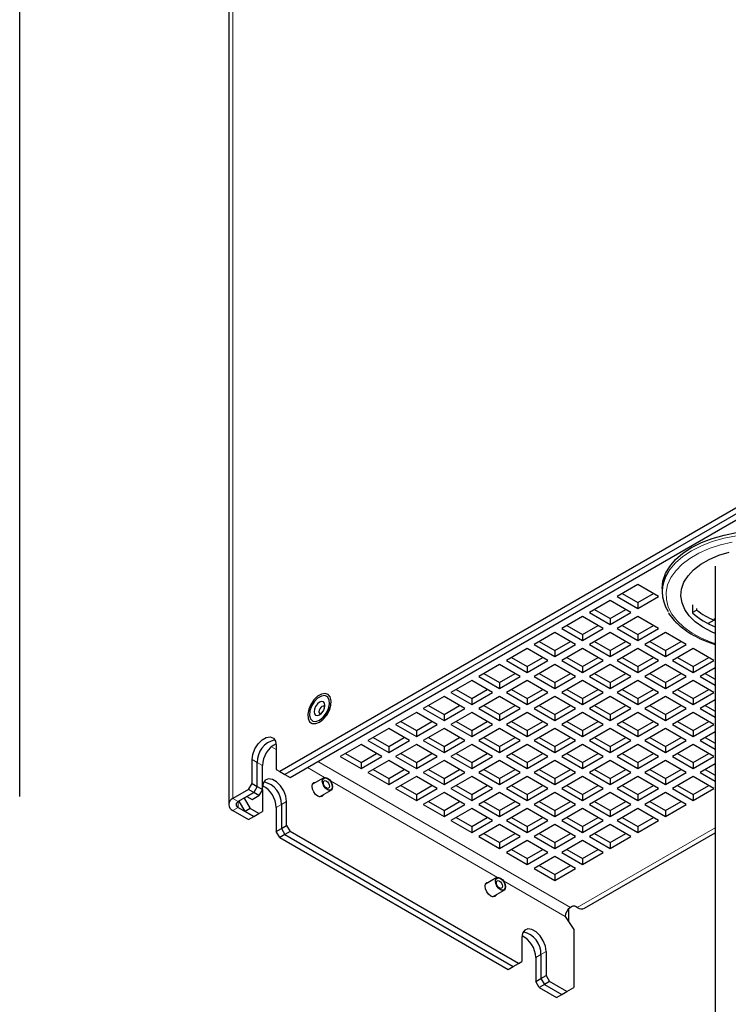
# Model space of a CAD drawing. Header units: millimetres. Extents: x 5 to 418, y 2 to 292.
# Tile 18 of 22: x 306 to 345, y 100 to 154. Entities that reach past the tile are written whole.
import ezdxf

# ---------------------------------------------------------------- set-up
doc = ezdxf.new("R2010")
doc.units = ezdxf.units.MM

msp = doc.modelspace()

# ---------------------------------------------------------------- linework, layer by layer
at = {"color": 7, "linetype": 'Continuous', "lineweight": 25}
for p, q in [((306.0265, 111.2956), (306.0265, 204.9256)), ((317.4166, 204.4843), (317.4166, 110.8543)), ((356.2118, 133.4416), (320.1965, 112.6504)), ((356.4946, 133.2783), (320.4793, 112.4871)), ((320.7622, 112.3239), (356.7775, 133.1151)), ((343.9244, 123.8414), (343.9244, 96.1122)), ((339.7126, 122.829), (338.5813, 122.1759)), ((340.844, 122.1759), (339.7126, 122.829)), ((338.8642, 122.3392), (339.7126, 121.8494)), ((339.7126, 121.8494), (340.5611, 122.3392)), ((341.0342, 122.6113), (341.0342, 122.4371)), ((338.2041, 121.9582), (337.0728, 121.3051)), ((339.3355, 121.3051), (338.2041, 121.9582)), ((338.5813, 122.1759), (339.7126, 121.5228)), ((339.7126, 121.5228), (340.844, 122.1759)), ((339.7126, 121.8494), (339.7126, 121.5228)), ((342.699, 121.7229), (342.699, 121.2874)), ((337.0728, 121.3051), (338.2041, 120.6519)), ((337.3557, 121.4684), (338.2041, 120.9785)), ((338.2041, 120.9785), (339.0526, 121.4684)), ((338.2041, 120.6519), (339.3355, 121.3051)), ((342.9255, 121.44), (342.699, 121.3092)), ((342.9255, 121.44), (342.9255, 121.5271)), ((336.6957, 121.0873), (335.5643, 120.4342)), ((337.827, 120.4342), (336.6957, 121.0873)), ((338.2041, 120.9785), (338.2041, 120.6519)), ((339.7126, 121.0873), (338.5813, 120.4342)), ((340.844, 120.4342), (339.7126, 121.0873)), ((343.8683, 120.8957), (343.5356, 120.7036)), ((343.8683, 120.9828), (343.8683, 120.8957)), ((335.1872, 120.2165), (334.0558, 119.5634)), ((336.3185, 119.5634), (335.1872, 120.2165)), ((335.5643, 120.4342), (336.6957, 119.7811)), ((335.8472, 120.5975), (336.6957, 120.1077)), ((336.6957, 120.1077), (337.5441, 120.5975)), ((336.6957, 119.7811), (337.827, 120.4342)), ((336.6957, 120.1077), (336.6957, 119.7811)), ((338.2041, 120.2165), (337.0728, 119.5634)), ((339.3355, 119.5634), (338.2041, 120.2165)), ((338.5813, 120.4342), (339.7126, 119.7811)), ((338.8642, 120.5975), (339.7126, 120.1077)), ((339.7126, 120.1077), (340.5611, 120.5975)), ((339.7126, 119.7811), (340.844, 120.4342)), ((339.7126, 120.1077), (339.7126, 119.7811)), ((341.2211, 120.2165), (340.0898, 119.5634)), ((342.3525, 119.5634), (341.2211, 120.2165)), ((334.0558, 119.5634), (335.1872, 118.9103)), ((334.3387, 119.7267), (335.1872, 119.2369)), ((335.1872, 119.2369), (336.0356, 119.7267)), ((335.1872, 118.9103), (336.3185, 119.5634)), ((337.0728, 119.5634), (338.2041, 118.9103)), ((337.3557, 119.7267), (338.2041, 119.2369)), ((338.2041, 119.2369), (339.0526, 119.7267)), ((338.2041, 118.9103), (339.3355, 119.5634)), ((340.0898, 119.5634), (341.2211, 118.9103)), ((340.3727, 119.7267), (341.2211, 119.2369)), ((341.2211, 119.2369), (342.0696, 119.7267)), ((341.2211, 118.9103), (342.3525, 119.5634)), ((333.6787, 119.3457), (332.5473, 118.6926)), ((334.81, 118.6926), (333.6787, 119.3457)), ((335.1872, 119.2369), (335.1872, 118.9103)), ((336.6957, 119.3457), (335.5643, 118.6926)), ((337.827, 118.6926), (336.6957, 119.3457)), ((338.2041, 119.2369), (338.2041, 118.9103)), ((339.7126, 119.3457), (338.5813, 118.6926)), ((340.844, 118.6926), (339.7126, 119.3457)), ((341.2211, 119.2369), (341.2211, 118.9103)), ((342.7296, 119.3457), (341.5983, 118.6926)), ((343.861, 118.6926), (342.7296, 119.3457)), ((332.5473, 118.6926), (333.6787, 118.0394)), ((332.8302, 118.8559), (333.6787, 118.366)), ((333.6787, 118.366), (334.5271, 118.8559)), ((333.6787, 118.0394), (334.81, 118.6926)), ((335.5643, 118.6926), (336.6957, 118.0394)), ((335.8472, 118.8559), (336.6957, 118.366)), ((336.6957, 118.366), (337.5441, 118.8559)), ((336.6957, 118.0394), (337.827, 118.6926)), ((338.5813, 118.6926), (339.7126, 118.0394)), ((338.8642, 118.8559), (339.7126, 118.366)), ((339.7126, 118.366), (340.5611, 118.8559)), ((339.7126, 118.0394), (340.844, 118.6926)), ((341.5983, 118.6926), (342.7296, 118.0394)), ((341.8811, 118.8559), (342.7296, 118.366)), ((342.7296, 118.366), (343.5781, 118.8559)), ((342.7296, 118.0394), (343.861, 118.6926)), ((332.1702, 118.4748), (331.0388, 117.8217)), ((331.3217, 117.985), (332.1702, 117.4952)), ((333.3015, 117.8217), (332.1702, 118.4748)), ((332.1702, 117.4952), (333.0186, 117.985)), ((333.6787, 118.366), (333.6787, 118.0394)), ((335.1872, 118.4748), (334.0558, 117.8217)), ((334.3387, 117.985), (335.1872, 117.4952)), ((336.3185, 117.8217), (335.1872, 118.4748)), ((335.1872, 117.4952), (336.0356, 117.985)), ((336.6957, 118.366), (336.6957, 118.0394)), ((338.2041, 118.4748), (337.0728, 117.8217)), ((337.3557, 117.985), (338.2041, 117.4952)), ((339.3355, 117.8217), (338.2041, 118.4748)), ((338.2041, 117.4952), (339.0526, 117.985)), ((339.7126, 118.366), (339.7126, 118.0394)), ((341.2211, 118.4748), (340.0898, 117.8217)), ((340.3727, 117.985), (341.2211, 117.4952)), ((342.3525, 117.8217), (341.2211, 118.4748)), ((341.2211, 117.4952), (342.0696, 117.985)), ((342.7296, 118.366), (342.7296, 118.0394)), ((343.9244, 118.2937), (343.1068, 117.8217)), ((343.3896, 117.985), (343.9244, 117.6763)), ((330.6617, 117.604), (329.5303, 116.9509)), ((331.793, 116.9509), (330.6617, 117.604)), ((331.0388, 117.8217), (332.1702, 117.1686)), ((332.1702, 117.1686), (333.3015, 117.8217)), ((332.1702, 117.4952), (332.1702, 117.1686)), ((333.6787, 117.604), (332.5473, 116.9509)), ((334.81, 116.9509), (333.6787, 117.604)), ((334.0558, 117.8217), (335.1872, 117.1686)), ((335.1872, 117.1686), (336.3185, 117.8217)), ((335.1872, 117.4952), (335.1872, 117.1686)), ((336.6957, 117.604), (335.5643, 116.9509)), ((337.827, 116.9509), (336.6957, 117.604)), ((337.0728, 117.8217), (338.2041, 117.1686)), ((338.2041, 117.1686), (339.3355, 117.8217)), ((338.2041, 117.4952), (338.2041, 117.1686)), ((339.7126, 117.604), (338.5813, 116.9509)), ((340.844, 116.9509), (339.7126, 117.604)), ((340.0898, 117.8217), (341.2211, 117.1686)), ((341.2211, 117.1686), (342.3525, 117.8217)), ((341.2211, 117.4952), (341.2211, 117.1686)), ((342.7296, 117.604), (341.5983, 116.9509)), ((343.861, 116.9509), (342.7296, 117.604)), ((343.1068, 117.8217), (343.9244, 117.3497)), ((329.5303, 116.9509), (330.6617, 116.2978)), ((329.8132, 117.1142), (330.6617, 116.6244)), ((330.6617, 116.6244), (331.5102, 117.1142)), ((330.6617, 116.2978), (331.793, 116.9509)), ((332.5473, 116.9509), (333.6787, 116.2978)), ((332.8302, 117.1142), (333.6787, 116.6244)), ((333.6787, 116.6244), (334.5271, 117.1142)), ((333.6787, 116.2978), (334.81, 116.9509)), ((335.5643, 116.9509), (336.6957, 116.2978)), ((335.8472, 117.1142), (336.6957, 116.6244)), ((336.6957, 116.6244), (337.5441, 117.1142)), ((336.6957, 116.2978), (337.827, 116.9509)), ((338.5813, 116.9509), (339.7126, 116.2978)), ((338.8642, 117.1142), (339.7126, 116.6244)), ((339.7126, 116.6244), (340.5611, 117.1142)), ((339.7126, 116.2978), (340.844, 116.9509)), ((341.5983, 116.9509), (342.7296, 116.2978)), ((341.8811, 117.1142), (342.7296, 116.6244)), ((342.7296, 116.6244), (343.5781, 117.1142)), ((342.7296, 116.2978), (343.861, 116.9509)), ((329.1532, 116.7332), (328.0218, 116.08)), ((330.2845, 116.08), (329.1532, 116.7332)), ((330.6617, 116.6244), (330.6617, 116.2978)), ((332.1702, 116.7332), (331.0388, 116.08)), ((333.3015, 116.08), (332.1702, 116.7332)), ((333.6787, 116.6244), (333.6787, 116.2978)), ((335.1872, 116.7332), (334.0558, 116.08)), ((336.3185, 116.08), (335.1872, 116.7332)), ((336.6957, 116.6244), (336.6957, 116.2978)), ((338.2041, 116.7332), (337.0728, 116.08)), ((339.3355, 116.08), (338.2041, 116.7332)), ((339.7126, 116.6244), (339.7126, 116.2978)), ((341.2211, 116.7332), (340.0898, 116.08)), ((342.3525, 116.08), (341.2211, 116.7332)), ((342.7296, 116.6244), (342.7296, 116.2978)), ((343.9244, 116.552), (343.1068, 116.08)), ((327.6447, 115.8623), (326.5133, 115.2092)), ((328.7761, 115.2092), (327.6447, 115.8623)), ((328.0218, 116.08), (329.1532, 115.4269)), ((328.3047, 116.2434), (329.1532, 115.7535)), ((329.1532, 115.7535), (330.0017, 116.2434)), ((329.1532, 115.4269), (330.2845, 116.08)), ((330.6617, 115.8623), (329.5303, 115.2092)), ((331.793, 115.2092), (330.6617, 115.8623)), ((331.0388, 116.08), (332.1702, 115.4269)), ((331.3217, 116.2434), (332.1702, 115.7535)), ((332.1702, 115.7535), (333.0186, 116.2434)), ((332.1702, 115.4269), (333.3015, 116.08)), ((333.6787, 115.8623), (332.5473, 115.2092)), ((334.81, 115.2092), (333.6787, 115.8623)), ((334.0558, 116.08), (335.1872, 115.4269)), ((334.3387, 116.2434), (335.1872, 115.7535)), ((335.1872, 115.7535), (336.0356, 116.2434)), ((335.1872, 115.4269), (336.3185, 116.08)), ((336.6957, 115.8623), (335.5643, 115.2092)), ((337.827, 115.2092), (336.6957, 115.8623)), ((337.0728, 116.08), (338.2041, 115.4269)), ((337.3557, 116.2434), (338.2041, 115.7535)), ((338.2041, 115.7535), (339.0526, 116.2434)), ((338.2041, 115.4269), (339.3355, 116.08)), ((339.7126, 115.8623), (338.5813, 115.2092)), ((340.844, 115.2092), (339.7126, 115.8623)), ((340.0898, 116.08), (341.2211, 115.4269)), ((340.3727, 116.2434), (341.2211, 115.7535)), ((341.2211, 115.7535), (342.0696, 116.2434)), ((341.2211, 115.4269), (342.3525, 116.08)), ((342.7296, 115.8623), (341.5983, 115.2092)), ((343.861, 115.2092), (342.7296, 115.8623)), ((343.1068, 116.08), (343.9244, 115.608)), ((343.3896, 116.2434), (343.9244, 115.9347)), ((326.7962, 115.3725), (327.6447, 114.8827)), ((327.6447, 114.8827), (328.4932, 115.3725)), ((329.1532, 115.7535), (329.1532, 115.4269)), ((329.8132, 115.3725), (330.6617, 114.8827)), ((330.6617, 114.8827), (331.5102, 115.3725)), ((332.1702, 115.7535), (332.1702, 115.4269)), ((332.8302, 115.3725), (333.6787, 114.8827)), ((333.6787, 114.8827), (334.5271, 115.3725)), ((335.1872, 115.7535), (335.1872, 115.4269)), ((335.8472, 115.3725), (336.6957, 114.8827)), ((336.6957, 114.8827), (337.5441, 115.3725)), ((338.2041, 115.7535), (338.2041, 115.4269)), ((338.8642, 115.3725), (339.7126, 114.8827)), ((339.7126, 114.8827), (340.5611, 115.3725)), ((341.2211, 115.7535), (341.2211, 115.4269)), ((341.8811, 115.3725), (342.7296, 114.8827)), ((342.7296, 114.8827), (343.5781, 115.3725)), ((326.1362, 114.9915), (325.0048, 114.3384)), ((327.2676, 114.3384), (326.1362, 114.9915)), ((326.5133, 115.2092), (327.6447, 114.5561)), ((327.6447, 114.5561), (328.7761, 115.2092)), ((327.6447, 114.8827), (327.6447, 114.5561)), ((329.1532, 114.9915), (328.0218, 114.3384)), ((330.2845, 114.3384), (329.1532, 114.9915)), ((329.5303, 115.2092), (330.6617, 114.5561)), ((330.6617, 114.5561), (331.793, 115.2092)), ((330.6617, 114.8827), (330.6617, 114.5561)), ((332.1702, 114.9915), (331.0388, 114.3384)), ((333.3015, 114.3384), (332.1702, 114.9915)), ((332.5473, 115.2092), (333.6787, 114.5561)), ((333.6787, 114.5561), (334.81, 115.2092)), ((333.6787, 114.8827), (333.6787, 114.5561)), ((335.1872, 114.9915), (334.0558, 114.3384)), ((336.3185, 114.3384), (335.1872, 114.9915)), ((335.5643, 115.2092), (336.6957, 114.5561)), ((336.6957, 114.5561), (337.827, 115.2092)), ((336.6957, 114.8827), (336.6957, 114.5561)), ((338.2041, 114.9915), (337.0728, 114.3384)), ((339.3355, 114.3384), (338.2041, 114.9915)), ((338.5813, 115.2092), (339.7126, 114.5561)), ((339.7126, 114.5561), (340.844, 115.2092)), ((339.7126, 114.8827), (339.7126, 114.5561)), ((341.2211, 114.9915), (340.0898, 114.3384)), ((342.3525, 114.3384), (341.2211, 114.9915)), ((341.5983, 115.2092), (342.7296, 114.5561)), ((342.7296, 114.5561), (343.861, 115.2092)), ((342.7296, 114.8827), (342.7296, 114.5561)), ((343.9244, 114.8104), (343.1068, 114.3384)), ((325.0048, 114.3384), (326.1362, 113.6852)), ((325.2877, 114.5017), (326.1362, 114.0119)), ((326.1362, 114.0119), (326.9847, 114.5017)), ((326.1362, 113.6852), (327.2676, 114.3384)), ((328.0218, 114.3384), (329.1532, 113.6852)), ((328.3047, 114.5017), (329.1532, 114.0119)), ((329.1532, 114.0119), (330.0017, 114.5017)), ((329.1532, 113.6852), (330.2845, 114.3384)), ((331.0388, 114.3384), (332.1702, 113.6852)), ((331.3217, 114.5017), (332.1702, 114.0119)), ((332.1702, 114.0119), (333.0186, 114.5017)), ((332.1702, 113.6852), (333.3015, 114.3384)), ((334.0558, 114.3384), (335.1872, 113.6852)), ((334.3387, 114.5017), (335.1872, 114.0119)), ((335.1872, 114.0119), (336.0356, 114.5017)), ((335.1872, 113.6852), (336.3185, 114.3384)), ((337.0728, 114.3384), (338.2041, 113.6852)), ((337.3557, 114.5017), (338.2041, 114.0119)), ((338.2041, 114.0119), (339.0526, 114.5017)), ((338.2041, 113.6852), (339.3355, 114.3384)), ((340.0898, 114.3384), (341.2211, 113.6852)), ((340.3727, 114.5017), (341.2211, 114.0119)), ((341.2211, 114.0119), (342.0696, 114.5017)), ((341.2211, 113.6852), (342.3525, 114.3384)), ((343.1068, 114.3384), (343.9244, 113.8664)), ((343.3896, 114.5017), (343.9244, 114.193)), ((320.0079, 114.0658), (320.0079, 112.7593)), ((324.6277, 114.1207), (323.4963, 113.4675)), ((325.7591, 113.4675), (324.6277, 114.1207)), ((326.1362, 114.0119), (326.1362, 113.6852)), ((327.6447, 114.1207), (326.5133, 113.4675)), ((328.7761, 113.4675), (327.6447, 114.1207)), ((329.1532, 114.0119), (329.1532, 113.6852)), ((330.6617, 114.1207), (329.5303, 113.4675)), ((331.793, 113.4675), (330.6617, 114.1207)), ((332.1702, 114.0119), (332.1702, 113.6852)), ((333.6787, 114.1207), (332.5473, 113.4675)), ((334.81, 113.4675), (333.6787, 114.1207)), ((335.1872, 114.0119), (335.1872, 113.6852)), ((336.6957, 114.1207), (335.5643, 113.4675)), ((337.827, 113.4675), (336.6957, 114.1207)), ((338.2041, 114.0119), (338.2041, 113.6852)), ((339.7126, 114.1207), (338.5813, 113.4675)), ((340.844, 113.4675), (339.7126, 114.1207)), ((341.2211, 114.0119), (341.2211, 113.6852)), ((342.7296, 114.1207), (341.5983, 113.4675)), ((343.861, 113.4675), (342.7296, 114.1207)), ((318.688, 111.9973), (318.688, 113.3038)), ((318.9708, 111.8341), (318.9708, 113.1405)), ((323.4963, 113.4675), (324.6277, 112.8144)), ((323.7792, 113.6308), (324.6277, 113.141)), ((324.6277, 113.141), (325.4762, 113.6308)), ((324.6277, 112.8144), (325.7591, 113.4675)), ((324.6277, 113.141), (324.6277, 112.8144)), ((326.1362, 113.2498), (325.0048, 112.5967)), ((327.2676, 112.5967), (326.1362, 113.2498)), ((326.5133, 113.4675), (327.6447, 112.8144)), ((326.7962, 113.6308), (327.6447, 113.141)), ((327.6447, 113.141), (328.4932, 113.6308)), ((327.6447, 112.8144), (328.7761, 113.4675)), ((327.6447, 113.141), (327.6447, 112.8144)), ((329.1532, 113.2498), (328.0218, 112.5967)), ((330.2845, 112.5967), (329.1532, 113.2498)), ((329.5303, 113.4675), (330.6617, 112.8144)), ((329.8132, 113.6308), (330.6617, 113.141)), ((330.6617, 113.141), (331.5102, 113.6308)), ((330.6617, 112.8144), (331.793, 113.4675)), ((330.6617, 113.141), (330.6617, 112.8144)), ((332.1702, 113.2498), (331.0388, 112.5967)), ((333.3015, 112.5967), (332.1702, 113.2498)), ((332.5473, 113.4675), (333.6787, 112.8144)), ((332.8302, 113.6308), (333.6787, 113.141)), ((333.6787, 113.141), (334.5271, 113.6308)), ((333.6787, 112.8144), (334.81, 113.4675)), ((333.6787, 113.141), (333.6787, 112.8144)), ((335.1872, 113.2498), (334.0558, 112.5967)), ((336.3185, 112.5967), (335.1872, 113.2498)), ((335.5643, 113.4675), (336.6957, 112.8144)), ((335.8472, 113.6308), (336.6957, 113.141)), ((336.6957, 113.141), (337.5441, 113.6308)), ((336.6957, 112.8144), (337.827, 113.4675)), ((336.6957, 113.141), (336.6957, 112.8144)), ((338.2041, 113.2498), (337.0728, 112.5967)), ((339.3355, 112.5967), (338.2041, 113.2498)), ((338.5813, 113.4675), (339.7126, 112.8144)), ((338.8642, 113.6308), (339.7126, 113.141)), ((339.7126, 113.141), (340.5611, 113.6308)), ((339.7126, 112.8144), (340.844, 113.4675)), ((339.7126, 113.141), (339.7126, 112.8144)), ((341.2211, 113.2498), (340.0898, 112.5967)), ((342.3525, 112.5967), (341.2211, 113.2498)), ((341.5983, 113.4675), (342.7296, 112.8144)), ((341.8811, 113.6308), (342.7296, 113.141)), ((342.7296, 113.141), (343.5781, 113.6308)), ((342.7296, 112.8144), (343.861, 113.4675)), ((342.7296, 113.141), (342.7296, 112.8144)), ((319.2537, 111.6708), (319.2537, 112.9772)), ((320.0079, 112.7593), (320.1965, 112.6504)), ((320.1965, 112.6504), (320.4793, 112.4871)), ((325.0048, 112.5967), (326.1362, 111.9436)), ((325.2877, 112.76), (326.1362, 112.2702)), ((326.1362, 112.2702), (326.9847, 112.76)), ((326.1362, 111.9436), (327.2676, 112.5967)), ((328.0218, 112.5967), (329.1532, 111.9436)), ((328.3047, 112.76), (329.1532, 112.2702)), ((329.1532, 112.2702), (330.0017, 112.76)), ((329.1532, 111.9436), (330.2845, 112.5967)), ((331.0388, 112.5967), (332.1702, 111.9436)), ((331.3217, 112.76), (332.1702, 112.2702)), ((332.1702, 112.2702), (333.0186, 112.76)), ((332.1702, 111.9436), (333.3015, 112.5967)), ((334.0558, 112.5967), (335.1872, 111.9436)), ((334.3387, 112.76), (335.1872, 112.2702)), ((335.1872, 112.2702), (336.0356, 112.76)), ((335.1872, 111.9436), (336.3185, 112.5967)), ((337.0728, 112.5967), (338.2041, 111.9436)), ((337.3557, 112.76), (338.2041, 112.2702)), ((338.2041, 112.2702), (339.0526, 112.76)), ((338.2041, 111.9436), (339.3355, 112.5967)), ((340.0898, 112.5967), (341.2211, 111.9436)), ((340.3727, 112.76), (341.2211, 112.2702)), ((341.2211, 112.2702), (342.0696, 112.76)), ((341.2211, 111.9436), (342.3525, 112.5967)), ((343.9244, 113.0687), (343.1068, 112.5967)), ((343.1068, 112.5967), (343.9244, 112.1247)), ((343.3896, 112.76), (343.9244, 112.4513)), ((320.4793, 112.4871), (320.7622, 112.3239)), ((322.5999, 112.3155), (321.9754, 111.955)), ((326.1362, 112.2702), (326.1362, 111.9436)), ((327.6447, 112.379), (326.5133, 111.7259)), ((328.7761, 111.7259), (327.6447, 112.379)), ((329.1532, 112.2702), (329.1532, 111.9436)), ((330.6617, 112.379), (329.5303, 111.7259)), ((331.793, 111.7259), (330.6617, 112.379)), ((332.1702, 112.2702), (332.1702, 111.9436)), ((333.6787, 112.379), (332.5473, 111.7259)), ((334.81, 111.7259), (333.6787, 112.379)), ((335.1872, 112.2702), (335.1872, 111.9436)), ((336.6957, 112.379), (335.5643, 111.7259)), ((337.827, 111.7259), (336.6957, 112.379)), ((338.2041, 112.2702), (338.2041, 111.9436)), ((339.7126, 112.379), (338.5813, 111.7259)), ((340.844, 111.7259), (339.7126, 112.379)), ((341.2211, 112.2702), (341.2211, 111.9436)), ((342.7296, 112.379), (341.5983, 111.7259)), ((343.861, 111.7259), (342.7296, 112.379)), ((318.4994, 111.6707), (317.6509, 111.1809)), ((318.4994, 111.6707), (318.688, 111.9973)), ((318.7823, 111.5075), (318.4994, 111.6707)), ((318.688, 111.9973), (318.9708, 111.8341)), ((318.9708, 111.8341), (318.7823, 111.5075)), ((318.9708, 111.8341), (319.2537, 111.6708)), ((319.2537, 111.6708), (319.0651, 111.3442)), ((319.2537, 111.6708), (319.2537, 110.4734)), ((322.3687, 111.2737), (322.9932, 111.6342)), ((326.5133, 111.7259), (327.6447, 111.0727)), ((326.7962, 111.8892), (327.6447, 111.3994)), ((327.6447, 111.3994), (328.4932, 111.8892)), ((327.6447, 111.0727), (328.7761, 111.7259)), ((329.1532, 111.5082), (328.0218, 110.855)), ((330.2845, 110.855), (329.1532, 111.5082)), ((329.5303, 111.7259), (330.6617, 111.0727)), ((329.8132, 111.8892), (330.6617, 111.3994)), ((330.6617, 111.3994), (331.5102, 111.8892)), ((330.6617, 111.0727), (331.793, 111.7259)), ((332.1702, 111.5082), (331.0388, 110.855)), ((333.3015, 110.855), (332.1702, 111.5082)), ((332.5473, 111.7259), (333.6787, 111.0727)), ((332.8302, 111.8892), (333.6787, 111.3994)), ((333.6787, 111.3994), (334.5271, 111.8892)), ((333.6787, 111.0727), (334.81, 111.7259)), ((335.1872, 111.5082), (334.0558, 110.855)), ((336.3185, 110.855), (335.1872, 111.5082)), ((335.5643, 111.7259), (336.6957, 111.0727)), ((335.8472, 111.8892), (336.6957, 111.3994)), ((336.6957, 111.3994), (337.5441, 111.8892)), ((336.6957, 111.0727), (337.827, 111.7259)), ((338.2041, 111.5082), (337.0728, 110.855)), ((339.3355, 110.855), (338.2041, 111.5082)), ((338.5813, 111.7259), (339.7126, 111.0727)), ((338.8642, 111.8892), (339.7126, 111.3994)), ((339.7126, 111.3994), (340.5611, 111.8892)), ((339.7126, 111.0727), (340.844, 111.7259)), ((341.2211, 111.5082), (340.0898, 110.855)), ((342.3525, 110.855), (341.2211, 111.5082)), ((341.5983, 111.7259), (342.7296, 111.0727)), ((341.8811, 111.8892), (342.7296, 111.3994)), ((342.7296, 111.3994), (343.5781, 111.8892)), ((342.7296, 111.0727), (343.861, 111.7259)), ((318.7823, 111.5075), (317.9338, 111.0176)), ((318.3109, 110.4733), (317.9809, 111.0448)), ((318.2638, 111.2081), (318.5937, 110.6366)), ((318.4052, 111.2897), (318.7823, 111.5075)), ((318.4052, 111.2897), (318.688, 111.1265)), ((318.688, 111.1265), (319.0651, 111.3442)), ((319.0651, 111.3442), (318.7823, 111.5075)), ((320.5736, 109.7114), (320.5736, 111.0179)), ((327.6447, 111.3994), (327.6447, 111.0727)), ((328.3047, 111.0183), (329.1532, 110.5285)), ((329.1532, 110.5285), (330.0017, 111.0183)), ((330.6617, 111.3994), (330.6617, 111.0727)), ((331.3217, 111.0183), (332.1702, 110.5285)), ((332.1702, 110.5285), (333.0186, 111.0183)), ((333.6787, 111.3994), (333.6787, 111.0727)), ((334.3387, 111.0183), (335.1872, 110.5285)), ((335.1872, 110.5285), (336.0356, 111.0183)), ((336.6957, 111.3994), (336.6957, 111.0727)), ((337.3557, 111.0183), (338.2041, 110.5285)), ((338.2041, 110.5285), (339.0526, 111.0183)), ((339.7126, 111.3994), (339.7126, 111.0727)), ((340.3727, 111.0183), (341.2211, 110.5285)), ((341.2211, 110.5285), (342.0696, 111.0183)), ((342.7296, 111.3994), (342.7296, 111.0727)), ((317.6509, 110.5278), (318.4994, 110.0379)), ((317.9338, 110.691), (318.7823, 110.2012)), ((318.5937, 110.6366), (318.3109, 110.4733)), ((318.7823, 110.2012), (318.3109, 110.4733)), ((319.0651, 110.3645), (318.5937, 110.6366)), ((319.0651, 110.3645), (319.2537, 110.4734)), ((320.0079, 110.6913), (320.0079, 109.3848)), ((320.2908, 110.8546), (320.2908, 109.5481)), ((328.0218, 110.855), (329.1532, 110.2019)), ((329.1532, 110.2019), (330.2845, 110.855)), ((329.1532, 110.5285), (329.1532, 110.2019)), ((330.6617, 110.6373), (329.5303, 109.9842)), ((331.793, 109.9842), (330.6617, 110.6373)), ((331.0388, 110.855), (332.1702, 110.2019)), ((332.1702, 110.2019), (333.3015, 110.855)), ((332.1702, 110.5285), (332.1702, 110.2019)), ((333.6787, 110.6373), (332.5473, 109.9842)), ((334.81, 109.9842), (333.6787, 110.6373)), ((334.0558, 110.855), (335.1872, 110.2019)), ((335.1872, 110.2019), (336.3185, 110.855)), ((335.1872, 110.5285), (335.1872, 110.2019)), ((336.6957, 110.6373), (335.5643, 109.9842)), ((337.827, 109.9842), (336.6957, 110.6373)), ((337.0728, 110.855), (338.2041, 110.2019)), ((338.2041, 110.2019), (339.3355, 110.855)), ((338.2041, 110.5285), (338.2041, 110.2019)), ((339.7126, 110.6373), (338.5813, 109.9842)), ((340.844, 109.9842), (339.7126, 110.6373)), ((340.0898, 110.855), (341.2211, 110.2019)), ((341.2211, 110.2019), (342.3525, 110.855)), ((341.2211, 110.5285), (341.2211, 110.2019)), ((318.4994, 110.0379), (318.7823, 110.2012)), ((318.7823, 110.2012), (319.0651, 110.3645)), ((329.5303, 109.9842), (330.6617, 109.3311)), ((329.8132, 110.1475), (330.6617, 109.6577)), ((330.6617, 109.6577), (331.5102, 110.1475)), ((330.6617, 109.3311), (331.793, 109.9842)), ((332.5473, 109.9842), (333.6787, 109.3311)), ((332.8302, 110.1475), (333.6787, 109.6577)), ((333.6787, 109.6577), (334.5271, 110.1475)), ((333.6787, 109.3311), (334.81, 109.9842)), ((335.5643, 109.9842), (336.6957, 109.3311)), ((335.8472, 110.1475), (336.6957, 109.6577)), ((336.6957, 109.6577), (337.5441, 110.1475)), ((336.6957, 109.3311), (337.827, 109.9842)), ((338.5813, 109.9842), (339.7126, 109.3311)), ((338.8642, 110.1475), (339.7126, 109.6577)), ((339.7126, 109.6577), (340.5611, 110.1475)), ((339.7126, 109.3311), (340.844, 109.9842)), ((320.0079, 109.3848), (320.2908, 109.5481)), ((320.1965, 109.0582), (320.0079, 109.3848)), ((320.2908, 109.5481), (320.5736, 109.7114)), ((320.2908, 109.5481), (320.4793, 109.2215)), ((320.7622, 109.3848), (320.4793, 109.2215)), ((320.5736, 109.7114), (320.7622, 109.3848)), ((333.2073, 102.2004), (320.7622, 109.3848)), ((330.6617, 109.6577), (330.6617, 109.3311)), ((332.1702, 109.7665), (331.0388, 109.1134)), ((333.3015, 109.1134), (332.1702, 109.7665)), ((333.6787, 109.6577), (333.6787, 109.3311)), ((335.1872, 109.7665), (334.0558, 109.1134)), ((336.3185, 109.1134), (335.1872, 109.7665)), ((336.6957, 109.6577), (336.6957, 109.3311)), ((338.2041, 109.7665), (337.0728, 109.1134)), ((339.3355, 109.1134), (338.2041, 109.7665)), ((339.7126, 109.6577), (339.7126, 109.3311)), ((320.4793, 109.2215), (320.1965, 109.0582)), ((320.1965, 109.0582), (332.6416, 101.8738)), ((320.4793, 109.2215), (332.9244, 102.0371)), ((331.0388, 109.1134), (332.1702, 108.4602)), ((331.3217, 109.2767), (332.1702, 108.7869)), ((332.1702, 108.7869), (333.0186, 109.2767)), ((332.1702, 108.4602), (333.3015, 109.1134)), ((333.6787, 108.8957), (332.5473, 108.2425)), ((334.81, 108.2425), (333.6787, 108.8957)), ((334.0558, 109.1134), (335.1872, 108.4602)), ((334.3387, 109.2767), (335.1872, 108.7869)), ((335.1872, 108.7869), (336.0356, 109.2767)), ((335.1872, 108.4602), (336.3185, 109.1134)), ((336.6957, 108.8957), (335.5643, 108.2425)), ((337.827, 108.2425), (336.6957, 108.8957)), ((336.8128, 105.2094), (343.9244, 109.3149)), ((337.0728, 109.1134), (338.2041, 108.4602)), ((337.3557, 109.2767), (338.2041, 108.7869)), ((338.2041, 108.7869), (339.0526, 109.2767)), ((338.2041, 108.4602), (339.3355, 109.1134)), ((332.1702, 108.7869), (332.1702, 108.4602)), ((332.8302, 108.4058), (333.6787, 107.916)), ((333.6787, 107.916), (334.5271, 108.4058)), ((335.1872, 108.7869), (335.1872, 108.4602)), ((335.8472, 108.4058), (336.6957, 107.916)), ((336.6957, 107.916), (337.5441, 108.4058)), ((338.2041, 108.7869), (338.2041, 108.4602)), ((332.5473, 108.2425), (333.6787, 107.5894)), ((333.6787, 107.5894), (334.81, 108.2425)), ((333.6787, 107.916), (333.6787, 107.5894)), ((335.1872, 108.0248), (334.0558, 107.3717)), ((336.3185, 107.3717), (335.1872, 108.0248)), ((335.5643, 108.2425), (336.6957, 107.5894)), ((336.6957, 107.5894), (337.827, 108.2425)), ((336.6957, 107.916), (336.6957, 107.5894)), ((334.0558, 107.3717), (335.1872, 106.7186)), ((334.3387, 107.535), (335.1872, 107.0452)), ((335.1872, 107.0452), (336.0356, 107.535)), ((335.1872, 106.7186), (336.3185, 107.3717)), ((332.028, 106.8727), (331.4035, 106.5122)), ((335.1872, 107.0452), (335.1872, 106.7186)), ((331.7968, 105.831), (332.4213, 106.1914)), ((335.9414, 105.1759), (335.9414, 104.4761)), ((336.13, 105.3035), (336.0357, 105.249)), ((336.4128, 105.249), (336.3185, 105.3035)), ((335.7528, 104.7591), (336.2242, 104.0515)), ((336.2242, 104.0515), (336.2242, 100.8942)), ((333.3958, 103.6158), (333.3958, 102.3093)), ((334.1501, 102.5272), (334.1501, 101.2207)), ((334.4329, 102.6905), (334.4329, 101.384)), ((334.7158, 102.8538), (334.7158, 101.5473)), ((332.6416, 101.8738), (332.9244, 102.0371)), ((332.9244, 102.0371), (333.2073, 102.2004)), ((333.2073, 102.2004), (333.3958, 102.3093)), ((334.1501, 101.2207), (334.4329, 101.384)), ((334.4329, 101.384), (334.7158, 101.5473)), ((334.4329, 101.384), (334.6215, 101.0574)), ((334.7158, 101.5473), (334.9043, 101.2207)), ((334.3386, 100.8941), (334.1501, 101.2207)), ((334.6215, 101.0574), (334.3386, 100.8941)), ((334.3386, 100.8941), (335.2814, 100.3499)), ((334.9043, 101.2207), (334.6215, 101.0574)), ((334.6215, 101.0574), (335.5643, 100.5132)), ((335.8471, 100.6764), (334.9043, 101.2207)), ((335.8471, 100.6764), (336.2242, 100.8942)), ((335.2814, 100.3499), (335.5643, 100.5132)), ((335.5643, 100.5132), (335.8471, 100.6764))]:
    msp.add_line(p, q, dxfattribs=at)
at = {"color": 7, "linetype": 'Continuous', "lineweight": 18}
for p, q in [((317.6509, 204.8109), (317.6509, 111.1809)), ((319.7468, 113.9992), (320.0079, 113.8485)), ((318.9708, 113.1405), (318.688, 113.3038)), ((319.2537, 112.9772), (318.9708, 113.1405)), ((336.0357, 105.249), (322.2713, 113.1951)), ((321.7056, 112.8685), (322.6379, 112.3302)), ((322.9551, 112.1471), (332.066, 106.8875)), ((317.6509, 111.1809), (317.9338, 111.0176)), ((317.9338, 111.0176), (317.9338, 110.691)), ((320.2908, 110.8546), (320.5736, 111.0179)), ((317.9338, 110.691), (317.6509, 110.5278)), ((320.0079, 110.6913), (320.2908, 110.8546)), ((336.4128, 105.249), (343.9244, 109.5854)), ((332.3832, 106.7044), (335.7528, 104.7591)), ((334.1501, 102.5272), (334.4329, 102.6905)), ((334.4329, 102.6905), (334.7158, 102.8538))]:
    msp.add_line(p, q, dxfattribs=at)
at = {"color": 7, "linetype": 'Continuous', "lineweight": 25, "flags": 128}
for points in [[(341.0342, 122.6113), (341.081, 123.0232), (341.2205, 123.4281), (341.4503, 123.819), (341.7666, 124.1892), (342.1639, 124.5325), (342.6353, 124.8428), (343.173, 125.115), (343.7675, 125.3443), (344.4089, 125.5269), (345.086, 125.6596)], [(343.9244, 120.1755), (343.7235, 120.2631), (343.2487, 120.5179), (342.8433, 120.8098), (342.5158, 121.1328), (342.2732, 121.4798), (342.1207, 121.8435), (342.0616, 122.2161), (342.0971, 122.5897), (342.2265, 122.9564), (342.4469, 123.3083), (342.7538, 123.6379), (343.1405, 123.9382), (343.5989, 124.2028), (344.1191, 124.4261), (344.69, 124.6032)], [(322.1568, 115.2593), (322.365, 115.3394), (322.5731, 115.4996), (322.7587, 115.7228), (322.9017, 115.9846), (322.9864, 116.2567), (323.0039, 116.5097), (322.9521, 116.716), (322.8366, 116.8534), (322.6701, 116.9069), (322.4705, 116.8708), (322.2594, 116.749), (322.0598, 116.5546), (321.8933, 116.3088), (321.7778, 116.0381), (321.726, 115.772), (321.7435, 115.5392), (321.8282, 115.3649), (321.9712, 115.2681), (322.1568, 115.2593)], [(322.1674, 115.3768), (322.365, 115.4482), (322.5625, 115.6049), (322.7334, 115.8257), (322.8545, 116.0808), (322.9095, 116.3358), (322.8909, 116.5561), (322.8013, 116.7121), (322.6528, 116.7828), (322.4654, 116.7584), (322.2645, 116.6424), (322.0771, 116.4504), (321.9286, 116.2083), (321.839, 115.9489), (321.8205, 115.7071), (321.8755, 115.5156), (321.9966, 115.4004), (322.1674, 115.3768)], [(322.2513, 115.6972), (322.365, 115.7367), (322.4786, 115.8285), (322.575, 115.9584), (322.6393, 116.1068), (322.6619, 116.2511), (322.6393, 116.3693), (322.575, 116.4434), (322.4786, 116.4621), (322.365, 116.4226), (322.2513, 116.3309), (322.155, 116.201), (322.0906, 116.0525), (322.068, 115.9082), (322.0906, 115.7901), (322.155, 115.716), (322.2513, 115.6972)], [(322.6521, 116.1579), (322.6494, 116.1644), (322.6136, 116.2056), (322.5601, 116.216), (322.4969, 116.194), (322.4338, 116.1431), (322.3803, 116.0709), (322.3445, 115.9884), (322.332, 115.9082), (322.3445, 115.8426), (322.3803, 115.8014), (322.4338, 115.791), (322.4408, 115.7919)], [(318.688, 113.3038), (318.7278, 113.5874), (318.8424, 113.8828), (319.018, 114.1543), (319.2334, 114.3692), (319.4626, 114.5015), (319.6779, 114.5353), (319.8535, 114.4665), (319.9681, 114.3035), (320.0079, 114.0658)], [(320.5736, 111.0179), (320.5338, 111.3015), (320.4192, 111.5969), (320.2436, 111.8684), (320.0283, 112.0832), (319.799, 112.2155), (319.5837, 112.2493), (319.4081, 112.1806), (319.2935, 112.0175), (319.2537, 111.7798)], [(322.5659, 111.3875), (322.5581, 111.3678), (322.4907, 111.2902), (322.3897, 111.2706), (322.2707, 111.312), (322.1516, 111.4081), (322.0507, 111.5442), (321.9832, 111.6997), (321.9595, 111.8509), (321.9832, 111.9747), (322.0507, 112.0523), (322.1516, 112.0719), (322.1726, 112.0688)], [(322.9029, 111.6166), (322.7965, 111.6536), (322.6901, 111.7395), (322.5998, 111.8612), (322.5396, 112.0002), (322.5184, 112.1354), (322.5396, 112.2461), (322.5998, 112.3154), (322.6901, 112.333), (322.7965, 112.296), (322.9029, 112.2101), (322.9932, 112.0884), (323.0535, 111.9494), (323.0746, 111.8142), (323.0535, 111.7036), (322.9932, 111.6342), (322.9029, 111.6166)], [(322.8971, 111.6362), (322.7965, 111.6711), (322.6959, 111.7523), (322.6106, 111.8674), (322.5536, 111.9989), (322.5335, 112.1266), (322.5536, 112.2313), (322.6106, 112.2969), (322.6959, 112.3135), (322.7965, 112.2785), (322.8971, 112.1973), (322.9825, 112.0822), (323.0395, 111.9508), (323.0595, 111.823), (323.0395, 111.7183), (322.9825, 111.6527), (322.8971, 111.6362)], [(322.8031, 111.7297), (322.7399, 111.7516), (322.6768, 111.8026), (322.6233, 111.8748), (322.5875, 111.9572), (322.575, 112.0374), (322.5875, 112.1031), (322.6233, 112.1442), (322.6768, 112.1546), (322.7399, 112.1327), (322.8031, 112.0817), (322.8566, 112.0095), (322.8924, 111.9271), (322.9049, 111.8469), (322.8924, 111.7812), (322.8566, 111.7401), (322.8031, 111.7297)], [(332.331, 106.1739), (332.2246, 106.2109), (332.1182, 106.2968), (332.0279, 106.4185), (331.9676, 106.5575), (331.9465, 106.6926), (331.9676, 106.8033), (332.0279, 106.8727), (332.1182, 106.8903), (332.2246, 106.8533), (332.331, 106.7674), (332.4213, 106.6457), (332.4816, 106.5067), (332.5027, 106.3715), (332.4816, 106.2608), (332.4213, 106.1915), (332.331, 106.1739)], [(332.3252, 106.1934), (332.2246, 106.2284), (332.124, 106.3096), (332.0387, 106.4247), (331.9816, 106.5561), (331.9616, 106.6839), (331.9816, 106.7886), (332.0387, 106.8542), (332.124, 106.8707), (332.2246, 106.8358), (332.3252, 106.7545), (332.4106, 106.6395), (332.4676, 106.508), (332.4876, 106.3803), (332.4676, 106.2756), (332.4106, 106.21), (332.3252, 106.1934)], [(332.2312, 106.287), (332.168, 106.3089), (332.1049, 106.3599), (332.0514, 106.4321), (332.0156, 106.5145), (332.003, 106.5947), (332.0156, 106.6603), (332.0514, 106.7015), (332.1049, 106.7119), (332.168, 106.69), (332.2312, 106.639), (332.2847, 106.5668), (332.3205, 106.4843), (332.333, 106.4042), (332.3205, 106.3385), (332.2847, 106.2974), (332.2312, 106.287)], [(331.994, 105.9448), (331.9862, 105.9251), (331.9188, 105.8475), (331.8178, 105.8279), (331.6988, 105.8692), (331.5797, 105.9653), (331.4788, 106.1015), (331.4113, 106.257), (331.3876, 106.4081), (331.4113, 106.532), (331.4788, 106.6096), (331.5797, 106.6292), (331.6007, 106.6261)], [(334.7158, 102.8538), (334.676, 103.1374), (334.5613, 103.4328), (334.3858, 103.7043), (334.1704, 103.9191), (333.9412, 104.0515), (333.7258, 104.0853), (333.5502, 104.0165), (333.4356, 103.8534), (333.3958, 103.6158)]]:
    msp.add_lwpolyline(points, dxfattribs=at)
at = {"color": 7, "linetype": 'Continuous', "lineweight": 18, "flags": 128}
for points in [[(341.3603, 123.5108), (341.4503, 123.6448), (341.7666, 124.015), (342.1639, 124.3583), (342.6353, 124.6686), (343.173, 124.9408), (343.7675, 125.1702), (344.4089, 125.3527), (345.086, 125.4854), (345.7873, 125.566), (346.5009, 125.593), (347.2144, 125.566), (347.9157, 125.4854), (348.5929, 125.3527), (349.2342, 125.1702), (349.8288, 124.9408), (350.3664, 124.6686), (350.8379, 124.3583), (351.2351, 124.015), (351.5514, 123.6448), (351.6341, 123.5224)], [(343.9244, 119.62), (343.7485, 119.6798), (343.1767, 119.9146), (342.6641, 120.1913), (342.2201, 120.505), (341.8524, 120.8501), (341.5677, 121.2204), (341.371, 121.6093), (341.2659, 122.0098), (341.2541, 122.4149), (341.336, 122.8172), (341.5101, 123.2097), (341.7732, 123.5853), (342.1207, 123.9372), (342.5464, 124.2593), (343.0426, 124.5458), (343.6005, 124.7915), (344.2102, 124.9921), (344.8608, 125.144)]]:
    msp.add_lwpolyline(points, dxfattribs=at)
at = {"color": 7, "linetype": 'Continuous', "lineweight": 25}
for centre, radius, start, end in [((343.0061, 122.4371), 1.965, 146.88159, 213.10447), ((345.3965, 124.2514), 4.0077, 227.69575, 248.44958), ((345.4661, 124.7522), 4.1744, 232.51028, 247.49512), ((322.1765, 116.1885), 0.6927, 306.25334, 353.75218), ((320.1941, 113.1776), 1.2238, 102.26632, 181.73617), ((320.6301, 112.9391), 1.377, 117.14077, 178.41378), ((319.0675, 110.8916), 1.2238, 358.26403, 77.73347), ((318.6234, 110.6481), 1.3852, 1.78808, 62.65726), ((317.7749, 110.8543), 0.3493, 110.78355, 249.21645), ((317.9957, 110.8543), 0.1746, 110.78259, 249.21741), ((336.3669, 104.7312), 0.6147, 122.60544, 177.39448), ((336.2242, 105.1215), 0.2049, 62.60979, 117.39021), ((336.6471, 105.5761), 0.4024, 234.38255, 294.30705), ((332.7655, 102.484), 1.3852, 1.78823, 62.65715), ((333.2097, 102.7276), 1.2238, 358.26396, 77.73354)]:
    msp.add_arc(centre, radius, start, end, dxfattribs=at)
msp.add_open_spline([(341.3838, 121.294), (341.3923, 121.278), (341.4728, 121.1255), (341.6977, 120.8675), (342.0548, 120.5225), (342.4885, 120.2117), (342.982, 119.9362), (343.4659, 119.7207), (343.7901, 119.6187), (343.9244, 119.5765)], degree=3, knots=[0, 0, 0, 0, 0.01733703, 0.1652329, 0.32382359, 0.49365806, 0.67440506, 0.86512864, 1, 1, 1, 1], dxfattribs=at)

doc.saveas('drawing.dxf')
